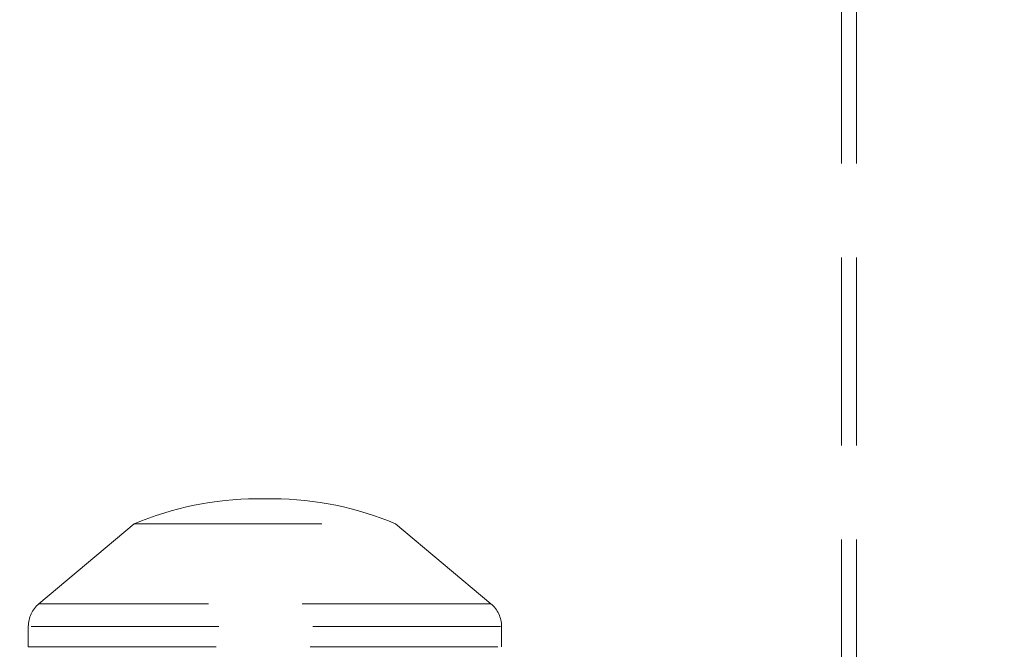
# Model space of a CAD drawing. Header units: millimetres. Extents: x 373 to 928, y 275 to 747.
# Tile 59 of 117: x 705.42 to 712.07, y 351.86 to 356.12. Entities that reach past the tile are written whole.
import ezdxf

# ---------------------------------------------------------------- set-up
doc = ezdxf.new("R2010")
doc.units = ezdxf.units.MM
doc.linetypes.add('HIDDEN', pattern=[1.905, 1.27, -0.635])
doc.styles.add('SLDTEXTSTYLE0', font='TXT', dxfattribs={"width": 0.75})
doc.dimstyles.new('SLDDIMSTYLE0', dxfattribs={"dimtxt": 3.5, "dimasz": 3.556, "dimexe": 0, "dimexo": 0.0625, "dimgap": 0.875, "dimtad": 1, "dimdec": 0, "dimlfac": 5, "dimrnd": 1e-09, "dimzin": 12, "dimdsep": 46, "dimtxsty": 'SLDTEXTSTYLE0', "dimblk1": 'CLOSED', "dimblk2": 'CLOSED', "dimsah": 1, "dimcen": 0.09, "dimadec": 0, "dimazin": 3, "dimtfac": 1, "dimtdec": 0, "dimtofl": 0, "dimtmove": 0, "dimatfit": 3, "dimldrblk": 'CLOSED', "dimfxl": 0, "dimfrac": 2, "dimtolj": 1, "dimtzin": 12, "dimarcsym": 0})

# ---------------------------------------------------------------- blocks, each defined once
blk = doc.blocks.new('_Closed')
at = {"color": 0, "linetype": 'ByBlock', "lineweight": -2}
for p, q in [((-1, 0.166667), (0, 0)), ((-1, 0.166667), (-1, -0.166667)), ((0, 0), (-1, -0.166667)), ((0, 0), (-1, 0))]:
    blk.add_line(p, q, dxfattribs=at)
blk = doc.blocks.new('_D')
at = {"color": 7, "linetype": 'Continuous', "lineweight": 0}
for p, q in [((715.4742, 535.1976), (750.6968, 535.1976)), ((749.6968, 535.1976), (749.6968, 275.2266)), ((668.6714, 275.2266), (750.6968, 275.2266))]:
    blk.add_line(p, q, dxfattribs=at)
at = {"color": 7, "linetype": 'Continuous', "lineweight": 18, "xscale": 3.556, "yscale": 3.556}
for p, rotation in [((749.6968, 535.1976, -1.633), 90.0000000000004), ((749.6968, 275.2266, -1.633), 270.0000000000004)]:
    blk.add_blockref('_Closed', p, dxfattribs=dict(at, rotation=rotation))
at = {"color": 7, "linetype": 'Continuous', "lineweight": 18, "insert": (745.1851, 417.7291), "char_height": 3.5, "attachment_point": 1, "rotation": 90, "style": 'SLDTEXTSTYLE0'}
blk.add_mtext('1300', dxfattribs=at)

msp = doc.modelspace()

# ---------------------------------------------------------------- linework, layer by layer
at = {"color": 7, "linetype": 'HIDDEN', "lineweight": 18}
for p, q in [((710.974, 345.6214), (710.974, 358.4214)), ((711.074, 345.6214), (711.074, 358.0214)), ((707.1307, 352.8801), (707.0172, 352.8801)), ((706.1899, 352.7105), (705.5456, 352.1714)), ((706.1899, 352.7105), (707.958, 352.7105)), ((708.6023, 352.1714), (707.958, 352.7105)), ((708.5966, 352.1714), (705.546, 352.1714)), ((705.474, 352.018), (705.474, 351.8794)), ((708.668, 352.018), (705.4743, 352.018)), ((708.674, 351.8794), (708.674, 352.018)), ((705.474, 351.8794), (708.674, 351.8794))]:
    msp.add_line(p, q, dxfattribs=at)
at = {"color": 7, "linetype": 'Continuous', "lineweight": 25}
for centre, radius, start, end in [((680.7573, 374.7659), 25, 294.83459, 0), ((707.074, 341.8613), 20, 0, 82.01819)]:
    msp.add_arc(centre, radius, start, end, dxfattribs=at)
at = {"color": 7, "linetype": 'HIDDEN', "lineweight": 18}
for centre, radius, start, end in [((707.074, 341.8613), 19.6, 93.21727, 248.54412), ((707.074, 341.8613), 19.6, 0, 86.78273), ((707.0172, 350.7783), 2.1018, 90, 113.17877), ((707.0172, 350.7783), 2.1018, 88.45282, 90), ((707.1307, 350.7783), 2.1018, 90, 91.54718), ((707.1307, 350.7783), 2.1018, 66.82123, 90), ((705.674, 352.018), 0.2, 129.91868, 180), ((708.474, 352.018), 0.2, 0, 50.08132)]:
    msp.add_arc(centre, radius, start, end, dxfattribs=at)

# ---------------------------------------------------------------- dimensions: what is measured, and where the dimension line sits
at = {"color": 7, "linetype": 'Continuous', "lineweight": 18}
dim = msp.add_linear_dim(base=(749.6968, 275.2266), p1=(714.4742, 535.1976), p2=(667.6714, 275.2266), angle=90, dimstyle='SLDDIMSTYLE0', dxfattribs=at)
dim.commit()
dim.dimension.update_dxf_attribs({"geometry": '_D', "text_midpoint": (749.6968, 422.9013), "dimtype": 160})

doc.saveas('drawing.dxf')
